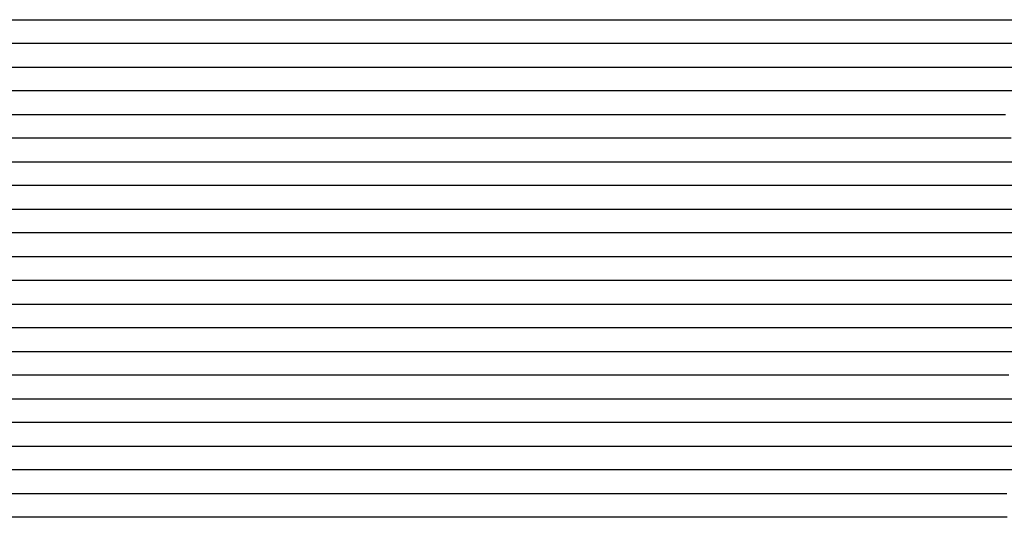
# Model space of a CAD drawing. Extents: x -4 to 4.3, y -2 to 2.5.
# Tile 40 of 108: x -0.37 to 0.15, y 0.26 to 0.53. Entities that reach past the tile are written whole.
import ezdxf

# ---------------------------------------------------------------- set-up
doc = ezdxf.new("R2010")
doc.units = 0

msp = doc.modelspace()

# ---------------------------------------------------------------- linework, layer by layer
at = {"layer": 'Default', "color": 72, "linetype": 'CONTINUOUS'}
for p, q in [((-1.008542, 0.52504, -0.040526), (-0.227306, 0.52504, -0.0405)), ((-0.227306, 0.52504, -0.0405), (-0.211681, 0.52504, -0.040703)), ((-0.211681, 0.52504, -0.040703), (-0.196057, 0.52504, -0.041662)), ((-0.196057, 0.52504, -0.041662), (-0.180462, 0.52504, -0.043698)), ((-0.180462, 0.52504, -0.043698), (-0.164968, 0.52504, -0.046648)), ((-0.164968, 0.52504, -0.046648), (-0.149619, 0.52504, -0.050612)), ((-0.149619, 0.52504, -0.050612), (-0.13449, 0.52504, -0.055582)), ((-0.13449, 0.52504, -0.055582), (-0.119646, 0.52504, -0.061497)), ((-0.119646, 0.52504, -0.061497), (-0.105131, 0.52504, -0.068393)), ((-0.105131, 0.52504, -0.068393), (-0.091018, 0.52504, -0.076354)), ((-0.091018, 0.52504, -0.076354), (-0.077409, 0.52504, -0.084997)), ((-0.077409, 0.52504, -0.084997), (-0.064219, 0.52504, -0.094887)), ((-0.064219, 0.52504, -0.094887), (-0.051718, 0.52504, -0.105687)), ((-0.051718, 0.52504, -0.105687), (-0.039894, 0.52504, -0.116973)), ((-0.039894, 0.52504, -0.116973), (-0.028591, 0.52504, -0.129395)), ((-0.028591, 0.52504, -0.129395), (-0.018076, 0.52504, -0.142726)), ((-0.018076, 0.52504, -0.142726), (-0.015657, 0.52504, -0.142994)), ((-0.015657, 0.52504, -0.142994), (-0.013237, 0.52504, -0.139288)), ((-0.013237, 0.52504, -0.139288), (0.001379, 0.52504, -0.121895)), ((0.001379, 0.52504, -0.121895), (0.011571, 0.52504, -0.111428)), ((0.011571, 0.52504, -0.111428), (0.022472, 0.52504, -0.101542)), ((0.022472, 0.52504, -0.101542), (0.034046, 0.52504, -0.092248)), ((0.034046, 0.52504, -0.092248), (0.046229, 0.52504, -0.083335)), ((0.046229, 0.52504, -0.083335), (0.05884, 0.52504, -0.075344)), ((0.05884, 0.52504, -0.075344), (0.072038, 0.52504, -0.068191)), ((0.072038, 0.52504, -0.068191), (0.085775, 0.52504, -0.061616)), ((0.085775, 0.52504, -0.061616), (0.099869, 0.52504, -0.055913)), ((0.099869, 0.52504, -0.055913), (0.114353, 0.52504, -0.051187)), ((0.114353, 0.52504, -0.051187), (0.129207, 0.52504, -0.047118)), ((0.129207, 0.52504, -0.047118), (0.144277, 0.52504, -0.04501)), ((0.144277, 0.52504, -0.04501), (0.222162, 0.52504, -0.040959)), ((-0.206712, 0.51254, -0.040906), (-0.987888, 0.51254, -0.0405)), ((-0.191245, 0.51254, -0.042358), (-0.206712, 0.51254, -0.040906)), ((-0.175983, 0.51254, -0.044547), (-0.191245, 0.51254, -0.042358)), ((-0.160907, 0.51254, -0.047855), (-0.175983, 0.51254, -0.044547)), ((-0.146188, 0.51254, -0.051862), (-0.160907, 0.51254, -0.047855)), ((-0.131701, 0.51254, -0.057023), (-0.146188, 0.51254, -0.051862)), ((-0.117687, 0.51254, -0.062687), (-0.131701, 0.51254, -0.057023)), ((-0.104121, 0.51254, -0.069375), (-0.117687, 0.51254, -0.062687)), ((-0.090944, 0.51254, -0.076905), (-0.104121, 0.51254, -0.069375)), ((-0.078349, 0.51254, -0.084931), (-0.090944, 0.51254, -0.076905)), ((-0.06636, 0.51254, -0.093734), (-0.078349, 0.51254, -0.084931)), ((-0.054989, 0.51254, -0.103237), (-0.06636, 0.51254, -0.093734)), ((-0.044268, 0.51254, -0.113341), (-0.054989, 0.51254, -0.103237)), ((-0.033956, 0.51254, -0.124274), (-0.044268, 0.51254, -0.113341)), ((-0.027292, 0.51254, -0.13186), (-0.033956, 0.51254, -0.124274)), ((-0.02396, 0.51254, -0.136237), (-0.027292, 0.51254, -0.13186)), ((-0.022294, 0.51254, -0.138749), (-0.02396, 0.51254, -0.136237)), ((-0.020628, 0.51254, -0.140634), (-0.022294, 0.51254, -0.138749)), ((-0.010426, 0.51254, -0.134393), (-0.020628, 0.51254, -0.140634)), ((0.000584, 0.51254, -0.121619), (-0.010426, 0.51254, -0.134393)), ((0.012265, 0.51254, -0.109856), (0.000584, 0.51254, -0.121619)), ((0.024478, 0.51254, -0.099006), (0.012265, 0.51254, -0.109856)), ((0.037409, 0.51254, -0.088688), (0.024478, 0.51254, -0.099006)), ((0.050909, 0.51254, -0.079531), (0.037409, 0.51254, -0.088688)), ((0.064797, 0.51254, -0.071437), (0.050909, 0.51254, -0.079531)), ((0.079223, 0.51254, -0.064), (0.064797, 0.51254, -0.071437)), ((0.094055, 0.51254, -0.057827), (0.079223, 0.51254, -0.064)), ((0.109232, 0.51254, -0.052799), (0.094055, 0.51254, -0.057827)), ((0.124752, 0.51254, -0.049), (0.109232, 0.51254, -0.052799)), ((0.140362, 0.51254, -0.047184), (0.124752, 0.51254, -0.049)), ((0.15596, 0.51254, -0.046494), (0.140362, 0.51254, -0.047184)), ((-1.005967, 0.50004, -0.040664), (-0.224742, 0.50004, -0.040503)), ((-0.224742, 0.50004, -0.040503), (-0.209117, 0.50004, -0.04092)), ((-0.209117, 0.50004, -0.04092), (-0.193498, 0.50004, -0.042215)), ((-0.193498, 0.50004, -0.042215), (-0.177926, 0.50004, -0.044371)), ((-0.177926, 0.50004, -0.044371), (-0.162449, 0.50004, -0.047717)), ((-0.162449, 0.50004, -0.047717), (-0.147176, 0.50004, -0.05178)), ((-0.147176, 0.50004, -0.05178), (-0.132077, 0.50004, -0.057155)), ((-0.132077, 0.50004, -0.057155), (-0.117356, 0.50004, -0.063127)), ((-0.117356, 0.50004, -0.063127), (-0.102877, 0.50004, -0.070434)), ((-0.102877, 0.50004, -0.070434), (-0.088928, 0.50004, -0.078397)), ((-0.088928, 0.50004, -0.078397), (-0.075359, 0.50004, -0.087443)), ((-0.075359, 0.50004, -0.087443), (-0.062357, 0.50004, -0.097658)), ((-0.062357, 0.50004, -0.097658), (-0.050071, 0.50004, -0.108324)), ((-0.050071, 0.50004, -0.108324), (-0.038272, 0.50004, -0.120011)), ((-0.038272, 0.50004, -0.120011), (-0.027171, 0.50004, -0.132684)), ((-0.027171, 0.50004, -0.132684), (-0.016876, 0.50004, -0.141822)), ((-0.016876, 0.50004, -0.141822), (-0.011033, 0.50004, -0.133845)), ((-0.011033, 0.50004, -0.133845), (0.005198, 0.50004, -0.115896)), ((0.005198, 0.50004, -0.115896), (0.01573, 0.50004, -0.105675)), ((0.01573, 0.50004, -0.105675), (0.026943, 0.50004, -0.095989)), ((0.026943, 0.50004, -0.095989), (0.038767, 0.50004, -0.086985)), ((0.038767, 0.50004, -0.086985), (0.051198, 0.50004, -0.078735)), ((0.051198, 0.50004, -0.078735), (0.064217, 0.50004, -0.071319)), ((0.064217, 0.50004, -0.071319), (0.077793, 0.50004, -0.064253)), ((0.077793, 0.50004, -0.064253), (0.091654, 0.50004, -0.058535)), ((0.091654, 0.50004, -0.058535), (0.106098, 0.50004, -0.054717)), ((0.106098, 0.50004, -0.054717), (0.121204, 0.50004, -0.051651)), ((0.121204, 0.50004, -0.051651), (0.167713, 0.50004, -0.048603)), ((-0.218281, 0.48754, -0.040541), (-0.983885, 0.48754, -0.0405)), ((-0.202736, 0.48754, -0.041346), (-0.218281, 0.48754, -0.040541)), ((-0.187358, 0.48754, -0.042913), (-0.202736, 0.48754, -0.041346)), ((-0.172118, 0.48754, -0.04565), (-0.187358, 0.48754, -0.042913)), ((-0.157188, 0.48754, -0.049027), (-0.172118, 0.48754, -0.04565)), ((-0.142494, 0.48754, -0.053565), (-0.157188, 0.48754, -0.049027)), ((-0.128195, 0.48754, -0.058733), (-0.142494, 0.48754, -0.053565)), ((-0.114347, 0.48754, -0.064836), (-0.128195, 0.48754, -0.058733)), ((-0.100837, 0.48754, -0.071894), (-0.114347, 0.48754, -0.064836)), ((-0.08789, 0.48754, -0.079418), (-0.100837, 0.48754, -0.071894)), ((-0.075532, 0.48754, -0.087767), (-0.08789, 0.48754, -0.079418)), ((-0.063782, 0.48754, -0.096858), (-0.075532, 0.48754, -0.087767)), ((-0.052647, 0.48754, -0.106617), (-0.063782, 0.48754, -0.096858)), ((-0.042137, 0.48754, -0.116964), (-0.052647, 0.48754, -0.106617)), ((-0.032223, 0.48754, -0.127872), (-0.042137, 0.48754, -0.116964)), ((-0.023188, 0.48754, -0.138876), (-0.032223, 0.48754, -0.127872)), ((-0.02067, 0.48754, -0.142429), (-0.023188, 0.48754, -0.138876)), ((-0.018152, 0.48754, -0.142023), (-0.02067, 0.48754, -0.142429)), ((-0.013116, 0.48754, -0.135523), (-0.018152, 0.48754, -0.142023)), ((-0.002246, 0.48754, -0.122631), (-0.013116, 0.48754, -0.135523)), ((0.009407, 0.48754, -0.110599), (-0.002246, 0.48754, -0.122631)), ((0.021791, 0.48754, -0.099537), (0.009407, 0.48754, -0.110599)), ((0.034565, 0.48754, -0.089709), (0.021791, 0.48754, -0.099537)), ((0.048006, 0.48754, -0.08024), (0.034565, 0.48754, -0.089709)), ((0.06207, 0.48754, -0.071905), (0.048006, 0.48754, -0.08024)), ((0.076936, 0.48754, -0.064709), (0.06207, 0.48754, -0.071905)), ((0.092223, 0.48754, -0.059762), (0.076936, 0.48754, -0.064709)), ((0.107791, 0.48754, -0.056469), (0.092223, 0.48754, -0.059762)), ((0.123406, 0.48754, -0.055127), (0.107791, 0.48754, -0.056469)), ((0.138984, 0.48754, -0.054591), (0.123406, 0.48754, -0.055127)), ((0.1545, 0.48754, -0.053381), (0.138984, 0.48754, -0.054591)), ((-0.992714, 0.47504, -0.040512), (-0.227105, 0.47504, -0.0405)), ((-0.227105, 0.47504, -0.0405), (-0.21148, 0.47504, -0.040868)), ((-0.21148, 0.47504, -0.040868), (-0.195859, 0.47504, -0.041997)), ((-0.195859, 0.47504, -0.041997), (-0.180275, 0.47504, -0.044288)), ((-0.180275, 0.47504, -0.044288), (-0.164816, 0.47504, -0.047385)), ((-0.164816, 0.47504, -0.047385), (-0.149495, 0.47504, -0.051612)), ((-0.149495, 0.47504, -0.051612), (-0.134433, 0.47504, -0.056714)), ((-0.134433, 0.47504, -0.056714), (-0.119634, 0.47504, -0.062911)), ((-0.119634, 0.47504, -0.062911), (-0.105222, 0.47504, -0.069916)), ((-0.105222, 0.47504, -0.069916), (-0.091169, 0.47504, -0.078165)), ((-0.091169, 0.47504, -0.078165), (-0.077693, 0.47504, -0.086879)), ((-0.077693, 0.47504, -0.086879), (-0.064573, 0.47504, -0.096878)), ((-0.064573, 0.47504, -0.096878), (-0.052145, 0.47504, -0.107936)), ((-0.052145, 0.47504, -0.107936), (-0.040473, 0.47504, -0.119492)), ((-0.040473, 0.47504, -0.119492), (-0.029369, 0.47504, -0.131983)), ((-0.029369, 0.47504, -0.131983), (-0.018987, 0.47504, -0.141772)), ((-0.018987, 0.47504, -0.141772), (-0.016145, 0.47504, -0.138418)), ((-0.016145, 0.47504, -0.138418), (-0.013303, 0.47504, -0.134556)), ((-0.013303, 0.47504, -0.134556), (-0.007619, 0.47504, -0.127674)), ((-0.007619, 0.47504, -0.127674), (0.00233, 0.47504, -0.116759)), ((0.00233, 0.47504, -0.116759), (0.012857, 0.47504, -0.106551)), ((0.012857, 0.47504, -0.106551), (0.024074, 0.47504, -0.096958)), ((0.024074, 0.47504, -0.096958), (0.035948, 0.47504, -0.087789)), ((0.035948, 0.47504, -0.087789), (0.048316, 0.47504, -0.079311)), ((0.048316, 0.47504, -0.079311), (0.061203, 0.47504, -0.0717)), ((0.061203, 0.47504, -0.0717), (0.074657, 0.47504, -0.066521)), ((0.074657, 0.47504, -0.066521), (0.089239, 0.47504, -0.062562)), ((0.089239, 0.47504, -0.062562), (0.104318, 0.47504, -0.060245)), ((0.104318, 0.47504, -0.060245), (0.135381, 0.47504, -0.059499)), ((0.135381, 0.47504, -0.059499), (0.151003, 0.47504, -0.057955)), ((-0.220669, 0.46254, -0.04056), (-0.986276, 0.46254, -0.040511)), ((-0.205137, 0.46254, -0.041296), (-0.220669, 0.46254, -0.04056)), ((-0.189718, 0.46254, -0.042988), (-0.205137, 0.46254, -0.041296)), ((-0.174509, 0.46254, -0.045482), (-0.189718, 0.46254, -0.042988)), ((-0.159514, 0.46254, -0.049016), (-0.174509, 0.46254, -0.045482)), ((-0.144879, 0.46254, -0.053302), (-0.159514, 0.46254, -0.049016)), ((-0.1305, 0.46254, -0.058679), (-0.144879, 0.46254, -0.053302)), ((-0.116608, 0.46254, -0.064587), (-0.1305, 0.46254, -0.058679)), ((-0.103173, 0.46254, -0.071503), (-0.116608, 0.46254, -0.064587)), ((-0.090137, 0.46254, -0.079243), (-0.103173, 0.46254, -0.071503)), ((-0.077692, 0.46254, -0.087468), (-0.090137, 0.46254, -0.079243)), ((-0.065859, 0.46254, -0.096451), (-0.077692, 0.46254, -0.087468)), ((-0.054652, 0.46254, -0.106115), (-0.065859, 0.46254, -0.096451)), ((-0.044085, 0.46254, -0.116381), (-0.054652, 0.46254, -0.106115)), ((-0.034161, 0.46254, -0.127191), (-0.044085, 0.46254, -0.116381)), ((-0.025243, 0.46254, -0.138035), (-0.034161, 0.46254, -0.127191)), ((-0.022728, 0.46254, -0.141653), (-0.025243, 0.46254, -0.138035)), ((-0.020214, 0.46254, -0.141982), (-0.022728, 0.46254, -0.141653)), ((-0.004437, 0.46254, -0.123184), (-0.020214, 0.46254, -0.141982)), ((0.007095, 0.46254, -0.111018), (-0.004437, 0.46254, -0.123184)), ((0.019384, 0.46254, -0.099781), (0.007095, 0.46254, -0.111018)), ((0.032398, 0.46254, -0.089563), (0.019384, 0.46254, -0.099781)), ((0.046231, 0.46254, -0.080371), (0.032398, 0.46254, -0.089563)), ((0.060943, 0.46254, -0.072645), (0.046231, 0.46254, -0.080371)), ((0.076421, 0.46254, -0.067107), (0.060943, 0.46254, -0.072645)), ((0.092044, 0.46254, -0.064947), (0.076421, 0.46254, -0.067107)), ((0.107654, 0.46254, -0.064702), (0.092044, 0.46254, -0.064947)), ((0.123255, 0.46254, -0.065398), (0.107654, 0.46254, -0.064702)), ((0.138757, 0.46254, -0.06454), (0.123255, 0.46254, -0.065398)), ((0.154092, 0.46254, -0.062608), (0.138757, 0.46254, -0.06454)), ((-0.992498, 0.45004, -0.040669), (-0.226904, 0.45004, -0.0405)), ((-0.226904, 0.45004, -0.0405), (-0.211279, 0.45004, -0.040998)), ((-0.211279, 0.45004, -0.040998), (-0.195662, 0.45004, -0.042207)), ((-0.195662, 0.45004, -0.042207), (-0.180084, 0.45004, -0.044642)), ((-0.180084, 0.45004, -0.044642), (-0.164646, 0.45004, -0.047832)), ((-0.164646, 0.45004, -0.047832), (-0.149344, 0.45004, -0.052209)), ((-0.149344, 0.45004, -0.052209), (-0.134322, 0.45004, -0.057398)), ((-0.134322, 0.45004, -0.057398), (-0.119553, 0.45004, -0.063759)), ((-0.119553, 0.45004, -0.063759), (-0.105203, 0.45004, -0.070838)), ((-0.105203, 0.45004, -0.070838), (-0.09119, 0.45004, -0.079234)), ((-0.09119, 0.45004, -0.079234), (-0.077786, 0.45004, -0.088131)), ((-0.077786, 0.45004, -0.088131), (-0.064768, 0.45004, -0.09817)), ((-0.064768, 0.45004, -0.09817), (-0.052395, 0.45004, -0.109285)), ((-0.052395, 0.45004, -0.109285), (-0.040772, 0.45004, -0.121344)), ((-0.040772, 0.45004, -0.121344), (-0.029928, 0.45004, -0.133833)), ((-0.029928, 0.45004, -0.133833), (-0.019684, 0.45004, -0.140077)), ((-0.019684, 0.45004, -0.140077), (-0.018016, 0.45004, -0.137948)), ((-0.018016, 0.45004, -0.137948), (-0.006342, 0.45004, -0.124085)), ((-0.006342, 0.45004, -0.124085), (0.003758, 0.45004, -0.113458)), ((0.003758, 0.45004, -0.113458), (0.014522, 0.45004, -0.103458)), ((0.014522, 0.45004, -0.103458), (0.025969, 0.45004, -0.094034)), ((0.025969, 0.45004, -0.094034), (0.038032, 0.45004, -0.084984)), ((0.038032, 0.45004, -0.084984), (0.050531, 0.45004, -0.077808)), ((0.050531, 0.45004, -0.077808), (0.064082, 0.45004, -0.073681)), ((0.064082, 0.45004, -0.073681), (0.079029, 0.45004, -0.070275)), ((0.079029, 0.45004, -0.070275), (0.094263, 0.45004, -0.069322)), ((0.094263, 0.45004, -0.069322), (0.109858, 0.45004, -0.071177)), ((0.109858, 0.45004, -0.071177), (0.125373, 0.45004, -0.071777)), ((0.125373, 0.45004, -0.071777), (0.140987, 0.45004, -0.070547)), ((0.140987, 0.45004, -0.070547), (0.156563, 0.45004, -0.067528)), ((-0.212657, 0.43754, -0.040916), (-0.978224, 0.43754, -0.040504)), ((-0.197205, 0.43754, -0.042188), (-0.212657, 0.43754, -0.040916)), ((-0.181901, 0.43754, -0.044489), (-0.197205, 0.43754, -0.042188)), ((-0.166851, 0.43754, -0.047587), (-0.181901, 0.43754, -0.044489)), ((-0.152054, 0.43754, -0.051716), (-0.166851, 0.43754, -0.047587)), ((-0.137597, 0.43754, -0.056618), (-0.152054, 0.43754, -0.051716)), ((-0.123589, 0.43754, -0.062361), (-0.137597, 0.43754, -0.056618)), ((-0.109881, 0.43754, -0.069136), (-0.123589, 0.43754, -0.062361)), ((-0.096723, 0.43754, -0.076335), (-0.109881, 0.43754, -0.069136)), ((-0.084143, 0.43754, -0.084389), (-0.096723, 0.43754, -0.076335)), ((-0.072172, 0.43754, -0.09321), (-0.084143, 0.43754, -0.084389)), ((-0.060675, 0.43754, -0.102854), (-0.072172, 0.43754, -0.09321)), ((-0.049862, 0.43754, -0.112804), (-0.060675, 0.43754, -0.102854)), ((-0.039549, 0.43754, -0.123562), (-0.049862, 0.43754, -0.112804)), ((-0.032726, 0.43754, -0.131328), (-0.039549, 0.43754, -0.123562)), ((-0.029315, 0.43754, -0.135664), (-0.032726, 0.43754, -0.131328)), ((-0.027609, 0.43754, -0.137606), (-0.029315, 0.43754, -0.135664)), ((-0.025903, 0.43754, -0.139724), (-0.027609, 0.43754, -0.137606)), ((-0.015657, 0.43754, -0.134009), (-0.025903, 0.43754, -0.139724)), ((-0.004764, 0.43754, -0.121467), (-0.015657, 0.43754, -0.134009)), ((0.006828, 0.43754, -0.109547), (-0.004764, 0.43754, -0.121467)), ((0.019279, 0.43754, -0.098294), (0.006828, 0.43754, -0.109547)), ((0.033353, 0.43754, -0.087622), (0.019279, 0.43754, -0.098294)), ((0.048184, 0.43754, -0.080471), (0.033353, 0.43754, -0.087622)), ((0.063781, 0.43754, -0.0753), (0.048184, 0.43754, -0.080471)), ((0.079337, 0.43754, -0.074365), (0.063781, 0.43754, -0.0753)), ((0.09472, 0.43754, -0.075816), (0.079337, 0.43754, -0.074365)), ((0.11033, 0.43754, -0.078595), (0.09472, 0.43754, -0.075816)), ((0.125835, 0.43754, -0.079271), (0.11033, 0.43754, -0.078595)), ((0.140973, 0.43754, -0.077385), (0.125835, 0.43754, -0.079271)), ((0.155808, 0.43754, -0.073592), (0.140973, 0.43754, -0.077385)), ((-0.988537, 0.42504, -0.040786), (-0.238575, 0.42504, -0.0405)), ((-0.238575, 0.42504, -0.0405), (-0.22295, 0.42504, -0.040574)), ((-0.22295, 0.42504, -0.040574), (-0.207325, 0.42504, -0.041362)), ((-0.207325, 0.42504, -0.041362), (-0.19172, 0.42504, -0.043102)), ((-0.19172, 0.42504, -0.043102), (-0.176191, 0.42504, -0.045706)), ((-0.176191, 0.42504, -0.045706), (-0.160781, 0.42504, -0.049497)), ((-0.160781, 0.42504, -0.049497), (-0.145609, 0.42504, -0.054005)), ((-0.145609, 0.42504, -0.054005), (-0.130631, 0.42504, -0.059806)), ((-0.130631, 0.42504, -0.059806), (-0.116061, 0.42504, -0.06623)), ((-0.116061, 0.42504, -0.06623), (-0.101764, 0.42504, -0.073925)), ((-0.101764, 0.42504, -0.073925), (-0.088005, 0.42504, -0.082391)), ((-0.088005, 0.42504, -0.082391), (-0.074697, 0.42504, -0.091762)), ((-0.074697, 0.42504, -0.091762), (-0.061922, 0.42504, -0.102304)), ((-0.061922, 0.42504, -0.102304), (-0.04987, 0.42504, -0.113734)), ((-0.04987, 0.42504, -0.113734), (-0.038533, 0.42504, -0.125632)), ((-0.038533, 0.42504, -0.125632), (-0.027755, 0.42504, -0.138668)), ((-0.027755, 0.42504, -0.138668), (-0.022776, 0.42504, -0.141967)), ((-0.022776, 0.42504, -0.141967), (-0.020287, 0.42504, -0.138293)), ((-0.020287, 0.42504, -0.138293), (-0.017798, 0.42504, -0.135108)), ((-0.017798, 0.42504, -0.135108), (-0.008176, 0.42504, -0.123713)), ((-0.008176, 0.42504, -0.123713), (0.001904, 0.42504, -0.113132)), ((0.001904, 0.42504, -0.113132), (0.012682, 0.42504, -0.103099)), ((0.012682, 0.42504, -0.103099), (0.024119, 0.42504, -0.093701)), ((0.024119, 0.42504, -0.093701), (0.036191, 0.42504, -0.086987)), ((0.036191, 0.42504, -0.086987), (0.049846, 0.42504, -0.080962)), ((0.049846, 0.42504, -0.080962), (0.064141, 0.42504, -0.078424)), ((0.064141, 0.42504, -0.078424), (0.079526, 0.42504, -0.0786)), ((0.079526, 0.42504, -0.0786), (0.09515, 0.42504, -0.082057)), ((0.09515, 0.42504, -0.082057), (0.110406, 0.42504, -0.086436)), ((0.110406, 0.42504, -0.086436), (0.125425, 0.42504, -0.087712)), ((0.125425, 0.42504, -0.087712), (0.140993, 0.42504, -0.084953)), ((0.140993, 0.42504, -0.084953), (0.156379, 0.42504, -0.079548)), ((-0.215832, 0.41254, -0.040793), (-0.965772, 0.41254, -0.0405)), ((-0.200343, 0.41254, -0.042125), (-0.215832, 0.41254, -0.040793)), ((-0.185065, 0.41254, -0.044151), (-0.200343, 0.41254, -0.042125)), ((-0.169936, 0.41254, -0.047394), (-0.185065, 0.41254, -0.044151)), ((-0.155161, 0.41254, -0.05121), (-0.169936, 0.41254, -0.047394)), ((-0.14064, 0.41254, -0.056204), (-0.155161, 0.41254, -0.05121)), ((-0.126537, 0.41254, -0.061809), (-0.14064, 0.41254, -0.056204)), ((-0.11295, 0.41254, -0.068287), (-0.126537, 0.41254, -0.061809)), ((-0.099674, 0.41254, -0.075826), (-0.11295, 0.41254, -0.068287)), ((-0.086977, 0.41254, -0.083708), (-0.099674, 0.41254, -0.075826)), ((-0.074882, 0.41254, -0.092381), (-0.086977, 0.41254, -0.083708)), ((-0.063406, 0.41254, -0.101767), (-0.074882, 0.41254, -0.092381)), ((-0.052561, 0.41254, -0.111787), (-0.063406, 0.41254, -0.101767)), ((-0.042352, 0.41254, -0.122377), (-0.052561, 0.41254, -0.111787)), ((-0.032942, 0.41254, -0.133279), (-0.042352, 0.41254, -0.122377)), ((-0.028109, 0.41254, -0.139686), (-0.032942, 0.41254, -0.133279)), ((-0.025693, 0.41254, -0.142631), (-0.028109, 0.41254, -0.139686)), ((-0.023277, 0.41254, -0.141715), (-0.025693, 0.41254, -0.142631)), ((-0.01283, 0.41254, -0.128446), (-0.023277, 0.41254, -0.141715)), ((-0.001576, 0.41254, -0.11593), (-0.01283, 0.41254, -0.128446)), ((0.011071, 0.41254, -0.103748), (-0.001576, 0.41254, -0.11593)), ((0.025044, 0.41254, -0.093611), (0.011071, 0.41254, -0.103748)), ((0.040369, 0.41254, -0.085941), (0.025044, 0.41254, -0.093611)), ((0.055974, 0.41254, -0.082837), (0.040369, 0.41254, -0.085941)), ((0.071321, 0.41254, -0.08206), (0.055974, 0.41254, -0.082837)), ((0.085583, 0.41254, -0.084786), (0.071321, 0.41254, -0.08206)), ((0.107725, 0.41254, -0.094595), (0.085583, 0.41254, -0.084786)), ((0.115537, 0.41254, -0.096579), (0.107725, 0.41254, -0.094595)), ((0.130269, 0.41254, -0.096465), (0.115537, 0.41254, -0.096579)), ((0.144264, 0.41254, -0.09152), (0.130269, 0.41254, -0.096465)), ((0.171971, 0.41254, -0.077206), (0.144264, 0.41254, -0.09152)), ((-0.979278, 0.40004, -0.040617), (-0.229311, 0.40004, -0.040513)), ((-0.229311, 0.40004, -0.040513), (-0.213686, 0.40004, -0.04098)), ((-0.213686, 0.40004, -0.04098), (-0.198068, 0.40004, -0.04249)), ((-0.198068, 0.40004, -0.04249), (-0.182515, 0.40004, -0.044851)), ((-0.182515, 0.40004, -0.044851), (-0.167067, 0.40004, -0.04828)), ((-0.167067, 0.40004, -0.04828), (-0.151813, 0.40004, -0.05267)), ((-0.151813, 0.40004, -0.05267), (-0.136798, 0.40004, -0.058039)), ((-0.136798, 0.40004, -0.058039), (-0.122085, 0.40004, -0.064387)), ((-0.122085, 0.40004, -0.064387), (-0.107739, 0.40004, -0.07173)), ((-0.107739, 0.40004, -0.07173), (-0.09383, 0.40004, -0.079873)), ((-0.09383, 0.40004, -0.079873), (-0.080346, 0.40004, -0.089285)), ((-0.080346, 0.40004, -0.089285), (-0.067533, 0.40004, -0.099195)), ((-0.067533, 0.40004, -0.099195), (-0.055174, 0.40004, -0.110139)), ((-0.055174, 0.40004, -0.110139), (-0.043476, 0.40004, -0.122111)), ((-0.043476, 0.40004, -0.122111), (-0.032556, 0.40004, -0.134958)), ((-0.032556, 0.40004, -0.134958), (-0.027496, 0.40004, -0.141629)), ((-0.027496, 0.40004, -0.141629), (-0.024966, 0.40004, -0.142309)), ((-0.024966, 0.40004, -0.142309), (-0.012867, 0.40004, -0.127312)), ((-0.012867, 0.40004, -0.127312), (-0.002991, 0.40004, -0.116523)), ((-0.002991, 0.40004, -0.116523), (0.00756, 0.40004, -0.106189)), ((0.00756, 0.40004, -0.106189), (0.018722, 0.40004, -0.096982)), ((0.018722, 0.40004, -0.096982), (0.030776, 0.40004, -0.090927)), ((0.030776, 0.40004, -0.090927), (0.044738, 0.40004, -0.08703)), ((0.044738, 0.40004, -0.08703), (0.059788, 0.40004, -0.085053)), ((0.059788, 0.40004, -0.085053), (0.07528, 0.40004, -0.086957)), ((0.07528, 0.40004, -0.086957), (0.090788, 0.40004, -0.093091)), ((0.090788, 0.40004, -0.093091), (0.105318, 0.40004, -0.10159)), ((0.105318, 0.40004, -0.10159), (0.118805, 0.40004, -0.107923)), ((0.118805, 0.40004, -0.107923), (0.125877, 0.40004, -0.108004)), ((0.125877, 0.40004, -0.108004), (0.132949, 0.40004, -0.105515)), ((0.132949, 0.40004, -0.105515), (0.147688, 0.40004, -0.096318)), ((0.147688, 0.40004, -0.096318), (0.160944, 0.40004, -0.087372)), ((-0.245038, 0.38754, -0.0405), (-0.963788, 0.38754, -0.0405)), ((-0.213875, 0.38754, -0.041076), (-0.245038, 0.38754, -0.0405)), ((-0.198422, 0.38754, -0.042619), (-0.213875, 0.38754, -0.041076)), ((-0.183179, 0.38754, -0.044895), (-0.198422, 0.38754, -0.042619)), ((-0.168125, 0.38754, -0.048288), (-0.183179, 0.38754, -0.044895)), ((-0.153436, 0.38754, -0.052371), (-0.168125, 0.38754, -0.048288)), ((-0.138979, 0.38754, -0.057615), (-0.153436, 0.38754, -0.052371)), ((-0.124998, 0.38754, -0.063347), (-0.138979, 0.38754, -0.057615)), ((-0.111479, 0.38754, -0.070094), (-0.124998, 0.38754, -0.063347)), ((-0.098342, 0.38754, -0.077706), (-0.111479, 0.38754, -0.070094)), ((-0.085789, 0.38754, -0.085788), (-0.098342, 0.38754, -0.077706)), ((-0.073844, 0.38754, -0.094643), (-0.085789, 0.38754, -0.085788)), ((-0.06252, 0.38754, -0.104191), (-0.073844, 0.38754, -0.094643)), ((-0.051842, 0.38754, -0.114343), (-0.06252, 0.38754, -0.104191)), ((-0.041645, 0.38754, -0.125237), (-0.051842, 0.38754, -0.114343)), ((-0.035461, 0.38754, -0.132416), (-0.041645, 0.38754, -0.125237)), ((-0.032369, 0.38754, -0.136302), (-0.035461, 0.38754, -0.132416)), ((-0.030823, 0.38754, -0.13851), (-0.032369, 0.38754, -0.136302)), ((-0.029277, 0.38754, -0.140933), (-0.030823, 0.38754, -0.13851)), ((-0.01901, 0.38754, -0.133006), (-0.029277, 0.38754, -0.140933)), ((-0.007648, 0.38754, -0.119973), (-0.01901, 0.38754, -0.133006)), ((0.005033, 0.38754, -0.108001), (-0.007648, 0.38754, -0.119973)), ((0.019197, 0.38754, -0.097805), (0.005033, 0.38754, -0.108001)), ((0.0346, 0.38754, -0.09063), (0.019197, 0.38754, -0.097805)), ((0.050169, 0.38754, -0.087978), (0.0346, 0.38754, -0.09063)), ((0.065373, 0.38754, -0.089262), (0.050169, 0.38754, -0.087978)), ((0.079309, 0.38754, -0.092566), (0.065373, 0.38754, -0.089262)), ((0.091986, 0.38754, -0.098992), (0.079309, 0.38754, -0.092566)), ((0.111803, 0.38754, -0.113541), (0.091986, 0.38754, -0.098992)), ((0.115483, 0.38754, -0.116825), (0.111803, 0.38754, -0.113541)), ((0.119163, 0.38754, -0.119543), (0.115483, 0.38754, -0.116825)), ((0.13075, 0.38754, -0.115416), (0.119163, 0.38754, -0.119543)), ((0.142711, 0.38754, -0.104596), (0.13075, 0.38754, -0.115416)), ((0.155299, 0.38754, -0.094015), (0.142711, 0.38754, -0.104596)), ((-0.97889, 0.37504, -0.040807), (-0.244568, 0.37504, -0.0405)), ((-0.244568, 0.37504, -0.0405), (-0.213318, 0.37504, -0.0411)), ((-0.213318, 0.37504, -0.0411), (-0.197703, 0.37504, -0.042754)), ((-0.197703, 0.37504, -0.042754), (-0.182165, 0.37504, -0.045231)), ((-0.182165, 0.37504, -0.045231), (-0.166735, 0.37504, -0.048806)), ((-0.166735, 0.37504, -0.048806), (-0.151513, 0.37504, -0.053309)), ((-0.151513, 0.37504, -0.053309), (-0.13653, 0.37504, -0.058831)), ((-0.13653, 0.37504, -0.058831), (-0.121869, 0.37504, -0.065281)), ((-0.121869, 0.37504, -0.065281), (-0.107567, 0.37504, -0.072825)), ((-0.107567, 0.37504, -0.072825), (-0.093747, 0.37504, -0.081063)), ((-0.093747, 0.37504, -0.081063), (-0.080325, 0.37504, -0.090569)), ((-0.080325, 0.37504, -0.090569), (-0.067574, 0.37504, -0.100825)), ((-0.067574, 0.37504, -0.100825), (-0.055399, 0.37504, -0.111793)), ((-0.055399, 0.37504, -0.111793), (-0.04379, 0.37504, -0.123856)), ((-0.04379, 0.37504, -0.123856), (-0.032956, 0.37504, -0.13681)), ((-0.032956, 0.37504, -0.13681), (-0.027943, 0.37504, -0.143954)), ((-0.027943, 0.37504, -0.143954), (-0.022931, 0.37504, -0.138395)), ((-0.022931, 0.37504, -0.138395), (-0.012658, 0.37504, -0.125898)), ((-0.012658, 0.37504, -0.125898), (-0.002736, 0.37504, -0.115902)), ((-0.002736, 0.37504, -0.115902), (0.008272, 0.37504, -0.107929)), ((0.008272, 0.37504, -0.107929), (0.020926, 0.37504, -0.100452)), ((0.020926, 0.37504, -0.100452), (0.034378, 0.37504, -0.09448)), ((0.034378, 0.37504, -0.09448), (0.048659, 0.37504, -0.091665)), ((0.048659, 0.37504, -0.091665), (0.063989, 0.37504, -0.092653)), ((0.063989, 0.37504, -0.092653), (0.079582, 0.37504, -0.09818)), ((0.079582, 0.37504, -0.09818), (0.09431, 0.37504, -0.107177)), ((0.09431, 0.37504, -0.107177), (0.107643, 0.37504, -0.117993)), ((0.107643, 0.37504, -0.117993), (0.119778, 0.37504, -0.126455)), ((0.119778, 0.37504, -0.126455), (0.122982, 0.37504, -0.123233)), ((0.122982, 0.37504, -0.123233), (0.126186, 0.37504, -0.119548)), ((0.126186, 0.37504, -0.119548), (0.132594, 0.37504, -0.113223)), ((0.132594, 0.37504, -0.113223), (0.143715, 0.37504, -0.103086)), ((0.143715, 0.37504, -0.103086), (0.155263, 0.37504, -0.093475)), ((-0.22025, 0.36254, -0.040848), (-0.954579, 0.36254, -0.0405)), ((-0.204787, 0.36254, -0.041978), (-0.22025, 0.36254, -0.040848)), ((-0.189453, 0.36254, -0.044204), (-0.204787, 0.36254, -0.041978)), ((-0.174383, 0.36254, -0.047156), (-0.189453, 0.36254, -0.044204)), ((-0.159534, 0.36254, -0.051223), (-0.174383, 0.36254, -0.047156)), ((-0.145051, 0.36254, -0.055967), (-0.159534, 0.36254, -0.051223)), ((-0.130955, 0.36254, -0.061671), (-0.145051, 0.36254, -0.055967)), ((-0.117212, 0.36254, -0.068246), (-0.130955, 0.36254, -0.061671)), ((-0.104013, 0.36254, -0.075384), (-0.117212, 0.36254, -0.068246)), ((-0.091401, 0.36254, -0.083375), (-0.104013, 0.36254, -0.075384)), ((-0.079241, 0.36254, -0.092268), (-0.091401, 0.36254, -0.083375)), ((-0.067672, 0.36254, -0.101605), (-0.079241, 0.36254, -0.092268)), ((-0.056777, 0.36254, -0.111493), (-0.067672, 0.36254, -0.101605)), ((-0.046594, 0.36254, -0.121962), (-0.056777, 0.36254, -0.111493)), ((-0.036837, 0.36254, -0.133317), (-0.046594, 0.36254, -0.121962)), ((-0.031597, 0.36254, -0.139872), (-0.036837, 0.36254, -0.133317)), ((-0.028977, 0.36254, -0.14398), (-0.031597, 0.36254, -0.139872)), ((-0.026357, 0.36254, -0.142902), (-0.028977, 0.36254, -0.14398)), ((-0.014382, 0.36254, -0.129661), (-0.026357, 0.36254, -0.142902)), ((-0.001714, 0.36254, -0.119042), (-0.014382, 0.36254, -0.129661)), ((0.012381, 0.36254, -0.108866), (-0.001714, 0.36254, -0.119042)), ((0.027525, 0.36254, -0.101621), (0.012381, 0.36254, -0.108866)), ((0.043141, 0.36254, -0.097655), (0.027525, 0.36254, -0.101621)), ((0.058352, 0.36254, -0.097134), (0.043141, 0.36254, -0.097655)), ((0.072178, 0.36254, -0.100385), (0.058352, 0.36254, -0.097134)), ((0.084529, 0.36254, -0.106887), (0.072178, 0.36254, -0.100385)), ((0.096445, 0.36254, -0.11612), (0.084529, 0.36254, -0.106887)), ((0.10669, 0.36254, -0.125004), (0.096445, 0.36254, -0.11612)), ((0.110106, 0.36254, -0.128375), (0.10669, 0.36254, -0.125004)), ((0.121162, 0.36254, -0.122236), (0.110106, 0.36254, -0.128375)), ((0.132926, 0.36254, -0.11049), (0.121162, 0.36254, -0.122236)), ((0.145162, 0.36254, -0.099794), (0.132926, 0.36254, -0.11049)), ((0.158116, 0.36254, -0.089506), (0.145162, 0.36254, -0.099794)), ((-0.969761, 0.35004, -0.04071), (-0.235421, 0.35004, -0.0405)), ((-0.235421, 0.35004, -0.0405), (-0.219796, 0.35004, -0.040957)), ((-0.219796, 0.35004, -0.040957), (-0.204178, 0.35004, -0.042171)), ((-0.204178, 0.35004, -0.042171), (-0.1886, 0.35004, -0.044559)), ((-0.1886, 0.35004, -0.044559), (-0.173155, 0.35004, -0.047651)), ((-0.173155, 0.35004, -0.047651), (-0.157834, 0.35004, -0.052023)), ((-0.157834, 0.35004, -0.052023), (-0.142809, 0.35004, -0.057077)), ((-0.142809, 0.35004, -0.057077), (-0.127999, 0.35004, -0.063453)), ((-0.127999, 0.35004, -0.063453), (-0.113648, 0.35004, -0.070398)), ((-0.113648, 0.35004, -0.070398), (-0.099583, 0.35004, -0.078676)), ((-0.099583, 0.35004, -0.078676), (-0.086117, 0.35004, -0.087645)), ((-0.086117, 0.35004, -0.087645), (-0.073113, 0.35004, -0.097537)), ((-0.073113, 0.35004, -0.097537), (-0.060677, 0.35004, -0.108558)), ((-0.060677, 0.35004, -0.108558), (-0.048983, 0.35004, -0.120535)), ((-0.048983, 0.35004, -0.120535), (-0.038067, 0.35004, -0.133232)), ((-0.038067, 0.35004, -0.133232), (-0.027881, 0.35004, -0.146717)), ((-0.027881, 0.35004, -0.146717), (-0.025526, 0.35004, -0.145266)), ((-0.025526, 0.35004, -0.145266), (-0.023172, 0.35004, -0.142492)), ((-0.023172, 0.35004, -0.142492), (-0.018463, 0.35004, -0.137801)), ((-0.018463, 0.35004, -0.137801), (-0.007393, 0.35004, -0.1287)), ((-0.007393, 0.35004, -0.1287), (0.004677, 0.35004, -0.120512)), ((0.004677, 0.35004, -0.120512), (0.017607, 0.35004, -0.112742)), ((0.017607, 0.35004, -0.112742), (0.030999, 0.35004, -0.106934)), ((0.030999, 0.35004, -0.106934), (0.045335, 0.35004, -0.104433)), ((0.045335, 0.35004, -0.104433), (0.060727, 0.35004, -0.10455)), ((0.060727, 0.35004, -0.10455), (0.076352, 0.35004, -0.109552)), ((0.076352, 0.35004, -0.109552), (0.083792, 0.35004, -0.114098)), ((0.083792, 0.35004, -0.114098), (0.103264, 0.35004, -0.13079)), ((0.103264, 0.35004, -0.13079), (0.109143, 0.35004, -0.133378)), ((0.109143, 0.35004, -0.133378), (0.112083, 0.35004, -0.129823)), ((0.112083, 0.35004, -0.129823), (0.125823, 0.35004, -0.115375)), ((0.125823, 0.35004, -0.115375), (0.136582, 0.35004, -0.105092)), ((0.136582, 0.35004, -0.105092), (0.147878, 0.35004, -0.095512)), ((0.147878, 0.35004, -0.095512), (0.159794, 0.35004, -0.086607)), ((-0.223053, 0.33754, -0.040719), (-0.941751, 0.33754, -0.0405)), ((-0.207552, 0.33754, -0.04197), (-0.223053, 0.33754, -0.040719)), ((-0.192246, 0.33754, -0.043907), (-0.207552, 0.33754, -0.04197)), ((-0.177105, 0.33754, -0.047015), (-0.192246, 0.33754, -0.043907)), ((-0.162313, 0.33754, -0.050787), (-0.177105, 0.33754, -0.047015)), ((-0.147737, 0.33754, -0.055747), (-0.162313, 0.33754, -0.050787)), ((-0.133621, 0.33754, -0.061198), (-0.147737, 0.33754, -0.055747)), ((-0.119931, 0.33754, -0.067695), (-0.133621, 0.33754, -0.061198)), ((-0.106633, 0.33754, -0.075011), (-0.119931, 0.33754, -0.067695)), ((-0.093909, 0.33754, -0.082861), (-0.106633, 0.33754, -0.075011)), ((-0.081784, 0.33754, -0.091503), (-0.093909, 0.33754, -0.082861)), ((-0.070272, 0.33754, -0.100859), (-0.081784, 0.33754, -0.091503)), ((-0.059381, 0.33754, -0.110854), (-0.070272, 0.33754, -0.100859)), ((-0.049126, 0.33754, -0.121404), (-0.059381, 0.33754, -0.110854)), ((-0.039464, 0.33754, -0.132511), (-0.049126, 0.33754, -0.121404)), ((-0.030994, 0.33754, -0.143274), (-0.039464, 0.33754, -0.132511)), ((-0.027828, 0.33754, -0.148375), (-0.030994, 0.33754, -0.143274)), ((-0.024661, 0.33754, -0.147278), (-0.027828, 0.33754, -0.148375)), ((-0.004233, 0.33754, -0.132281), (-0.024661, 0.33754, -0.147278)), ((0.010215, 0.33754, -0.125365), (-0.004233, 0.33754, -0.132281)), ((0.025362, 0.33754, -0.119129), (0.010215, 0.33754, -0.125365)), ((0.040932, 0.33754, -0.115186), (0.025362, 0.33754, -0.119129)), ((0.056197, 0.33754, -0.113907), (0.040932, 0.33754, -0.115186)), ((0.069925, 0.33754, -0.11691), (0.056197, 0.33754, -0.113907)), ((0.083127, 0.33754, -0.124085), (0.069925, 0.33754, -0.11691)), ((0.094836, 0.33754, -0.131498), (0.083127, 0.33754, -0.124085)), ((0.097389, 0.33754, -0.133755), (0.094836, 0.33754, -0.131498)), ((0.099943, 0.33754, -0.136324), (0.097389, 0.33754, -0.133755)), ((0.10505, 0.33754, -0.13577), (0.099943, 0.33754, -0.136324)), ((0.115879, 0.33754, -0.123237), (0.10505, 0.33754, -0.13577)), ((0.127449, 0.33754, -0.1112), (0.115879, 0.33754, -0.123237)), ((0.139772, 0.33754, -0.100016), (0.127449, 0.33754, -0.1112)), ((0.152762, 0.33754, -0.089889), (0.139772, 0.33754, -0.100016)), ((-0.962239, 0.32504, -0.040642), (-0.243521, 0.32504, -0.0405)), ((-0.243521, 0.32504, -0.0405), (-0.227896, 0.32504, -0.040646)), ((-0.227896, 0.32504, -0.040646), (-0.212272, 0.32504, -0.041516)), ((-0.212272, 0.32504, -0.041516), (-0.196671, 0.32504, -0.043505)), ((-0.196671, 0.32504, -0.043505), (-0.181171, 0.32504, -0.04628)), ((-0.181171, 0.32504, -0.04628), (-0.165791, 0.32504, -0.0502)), ((-0.165791, 0.32504, -0.0502), (-0.15065, 0.32504, -0.05499)), ((-0.15065, 0.32504, -0.05499), (-0.135753, 0.32504, -0.060872)), ((-0.135753, 0.32504, -0.060872), (-0.12122, 0.32504, -0.067577)), ((-0.12122, 0.32504, -0.067577), (-0.107032, 0.32504, -0.075454)), ((-0.107032, 0.32504, -0.075454), (-0.093371, 0.32504, -0.083918)), ((-0.093371, 0.32504, -0.083918), (-0.080089, 0.32504, -0.093655)), ((-0.080089, 0.32504, -0.093655), (-0.067487, 0.32504, -0.104366)), ((-0.067487, 0.32504, -0.104366), (-0.055582, 0.32504, -0.115498)), ((-0.055582, 0.32504, -0.115498), (-0.044168, 0.32504, -0.127788)), ((-0.044168, 0.32504, -0.127788), (-0.023736, 0.32504, -0.152437)), ((-0.023736, 0.32504, -0.152437), (-0.021196, 0.32504, -0.150339)), ((-0.021196, 0.32504, -0.150339), (-0.018655, 0.32504, -0.148465)), ((-0.018655, 0.32504, -0.148465), (-0.013574, 0.32504, -0.145083)), ((-0.013574, 0.32504, -0.145083), (-0.000567, 0.32504, -0.138022)), ((-0.000567, 0.32504, -0.138022), (0.013165, 0.32504, -0.13337)), ((0.013165, 0.32504, -0.13337), (0.027964, 0.32504, -0.131001)), ((0.027964, 0.32504, -0.131001), (0.043392, 0.32504, -0.126927)), ((0.043392, 0.32504, -0.126927), (0.0585, 0.32504, -0.126353)), ((0.0585, 0.32504, -0.126353), (0.074113, 0.32504, -0.129889)), ((0.074113, 0.32504, -0.129889), (0.089352, 0.32504, -0.137095)), ((0.089352, 0.32504, -0.137095), (0.096415, 0.32504, -0.14301)), ((0.096415, 0.32504, -0.14301), (0.098181, 0.32504, -0.141479)), ((0.098181, 0.32504, -0.141479), (0.099947, 0.32504, -0.138847)), ((0.099947, 0.32504, -0.138847), (0.103478, 0.32504, -0.134325)), ((0.103478, 0.32504, -0.134325), (0.113095, 0.32504, -0.123183)), ((0.113095, 0.32504, -0.123183), (0.123305, 0.32504, -0.112696)), ((0.123305, 0.32504, -0.112696), (0.134204, 0.32504, -0.102774)), ((0.134204, 0.32504, -0.102774), (0.145758, 0.32504, -0.093501)), ((0.145758, 0.32504, -0.093501), (0.157945, 0.32504, -0.084769)), ((-0.235444, 0.31254, -0.04051), (-0.954183, 0.31254, -0.040522)), ((-0.219883, 0.31254, -0.041087), (-0.235444, 0.31254, -0.04051)), ((-0.204448, 0.31254, -0.042494), (-0.219883, 0.31254, -0.041087)), ((-0.189173, 0.31254, -0.044895), (-0.204448, 0.31254, -0.042494)), ((-0.17415, 0.31254, -0.048129), (-0.189173, 0.31254, -0.044895)), ((-0.159401, 0.31254, -0.052346), (-0.17415, 0.31254, -0.048129)), ((-0.144981, 0.31254, -0.05739), (-0.159401, 0.31254, -0.052346)), ((-0.13105, 0.31254, -0.063202), (-0.144981, 0.31254, -0.05739)), ((-0.117401, 0.31254, -0.070135), (-0.13105, 0.31254, -0.063202)), ((-0.104301, 0.31254, -0.077435), (-0.117401, 0.31254, -0.070135)), ((-0.091784, 0.31254, -0.085572), (-0.104301, 0.31254, -0.077435)), ((-0.079871, 0.31254, -0.094474), (-0.091784, 0.31254, -0.085572)), ((-0.068573, 0.31254, -0.104063), (-0.079871, 0.31254, -0.094474)), ((-0.057889, 0.31254, -0.114268), (-0.068573, 0.31254, -0.104063)), ((-0.047861, 0.31254, -0.12497), (-0.057889, 0.31254, -0.114268)), ((-0.031024, 0.31254, -0.145711), (-0.047861, 0.31254, -0.12497)), ((-0.027412, 0.31254, -0.151746), (-0.031024, 0.31254, -0.145711)), ((-0.023801, 0.31254, -0.152945), (-0.027412, 0.31254, -0.151746)), ((-0.008309, 0.31254, -0.146558), (-0.023801, 0.31254, -0.152945)), ((0.007311, 0.31254, -0.144505), (-0.008309, 0.31254, -0.146558)), ((0.022869, 0.31254, -0.1441), (0.007311, 0.31254, -0.144505)), ((0.037983, 0.31254, -0.142696), (0.022869, 0.31254, -0.1441)), ((0.053605, 0.31254, -0.138601), (0.037983, 0.31254, -0.142696)), ((0.068408, 0.31254, -0.138873), (0.053605, 0.31254, -0.138601)), ((0.081851, 0.31254, -0.143417), (0.068408, 0.31254, -0.138873)), ((0.08659, 0.31254, -0.146225), (0.081851, 0.31254, -0.143417)), ((0.09133, 0.31254, -0.147283), (0.08659, 0.31254, -0.146225)), ((0.101621, 0.31254, -0.133798), (0.09133, 0.31254, -0.147283)), ((0.112713, 0.31254, -0.121125), (0.101621, 0.31254, -0.133798)), ((0.124565, 0.31254, -0.109366), (0.112713, 0.31254, -0.121125)), ((0.136863, 0.31254, -0.098801), (0.124565, 0.31254, -0.109366)), ((0.149817, 0.31254, -0.08865), (0.136863, 0.31254, -0.098801)), ((0.1634, 0.31254, -0.079487), (0.149817, 0.31254, -0.08865)), ((-0.961466, 0.30004, -0.04091), (-0.24276, 0.30004, -0.0405)), ((-0.24276, 0.30004, -0.0405), (-0.227135, 0.30004, -0.040782)), ((-0.227135, 0.30004, -0.040782), (-0.211512, 0.30004, -0.041782)), ((-0.211512, 0.30004, -0.041782), (-0.195919, 0.30004, -0.043939)), ((-0.195919, 0.30004, -0.043939), (-0.180441, 0.30004, -0.046884)), ((-0.180441, 0.30004, -0.046884), (-0.165092, 0.30004, -0.050945)), ((-0.165092, 0.30004, -0.050945), (-0.149987, 0.30004, -0.055887)), ((-0.149987, 0.30004, -0.055887), (-0.135136, 0.30004, -0.061883)), ((-0.135136, 0.30004, -0.061883), (-0.120647, 0.30004, -0.06874)), ((-0.120647, 0.30004, -0.06874), (-0.106524, 0.30004, -0.076852)), ((-0.106524, 0.30004, -0.076852), (-0.092975, 0.30004, -0.085456)), ((-0.092975, 0.30004, -0.085456), (-0.079785, 0.30004, -0.095332)), ((-0.079785, 0.30004, -0.095332), (-0.067277, 0.30004, -0.106273)), ((-0.067277, 0.30004, -0.106273), (-0.055517, 0.30004, -0.117648)), ((-0.055517, 0.30004, -0.117648), (-0.044286, 0.30004, -0.130037)), ((-0.044286, 0.30004, -0.130037), (-0.024145, 0.30004, -0.155401)), ((-0.024145, 0.30004, -0.155401), (-0.021697, 0.30004, -0.153975)), ((-0.021697, 0.30004, -0.153975), (-0.019248, 0.30004, -0.152696)), ((-0.019248, 0.30004, -0.152696), (-0.014352, 0.30004, -0.150543)), ((-0.014352, 0.30004, -0.150543), (-0.000048, 0.30004, -0.146926)), ((-0.000048, 0.30004, -0.146926), (0.0151, 0.30004, -0.146927)), ((0.0151, 0.30004, -0.146927), (0.030725, 0.30004, -0.151079)), ((0.030725, 0.30004, -0.151079), (0.045826, 0.30004, -0.152197)), ((0.045826, 0.30004, -0.152197), (0.061408, 0.30004, -0.1499)), ((0.061408, 0.30004, -0.1499), (0.069137, 0.30004, -0.150842)), ((0.069137, 0.30004, -0.150842), (0.076866, 0.30004, -0.152988)), ((0.076866, 0.30004, -0.152988), (0.084394, 0.30004, -0.154302)), ((0.084394, 0.30004, -0.154302), (0.086276, 0.30004, -0.151748)), ((0.086276, 0.30004, -0.151748), (0.088158, 0.30004, -0.149442)), ((0.088158, 0.30004, -0.149442), (0.091922, 0.30004, -0.143373)), ((0.091922, 0.30004, -0.143373), (0.100157, 0.30004, -0.132893)), ((0.100157, 0.30004, -0.132893), (0.109811, 0.30004, -0.121826)), ((0.109811, 0.30004, -0.121826), (0.120083, 0.30004, -0.11135)), ((0.120083, 0.30004, -0.11135), (0.131022, 0.30004, -0.101394)), ((0.131022, 0.30004, -0.101394), (0.142578, 0.30004, -0.092083)), ((0.142578, 0.30004, -0.092083), (0.154745, 0.30004, -0.08349)), ((-0.227122, 0.28754, -0.040888), (-0.945825, 0.28754, -0.040505)), ((-0.211669, 0.28754, -0.042023), (-0.227122, 0.28754, -0.040888)), ((-0.196323, 0.28754, -0.044319), (-0.211669, 0.28754, -0.042023)), ((-0.181244, 0.28754, -0.047204), (-0.196323, 0.28754, -0.044319)), ((-0.166352, 0.28754, -0.05125), (-0.181244, 0.28754, -0.047204)), ((-0.151872, 0.28754, -0.05585), (-0.166352, 0.28754, -0.05125)), ((-0.137678, 0.28754, -0.061603), (-0.151872, 0.28754, -0.05585)), ((-0.123931, 0.28754, -0.06793), (-0.137678, 0.28754, -0.061603)), ((-0.110733, 0.28754, -0.075061), (-0.123931, 0.28754, -0.06793)), ((-0.097985, 0.28754, -0.083141), (-0.110733, 0.28754, -0.075061)), ((-0.085737, 0.28754, -0.09182), (-0.097985, 0.28754, -0.083141)), ((-0.074118, 0.28754, -0.101023), (-0.085737, 0.28754, -0.09182)), ((-0.063151, 0.28754, -0.110884), (-0.074118, 0.28754, -0.101023)), ((-0.05287, 0.28754, -0.121319), (-0.063151, 0.28754, -0.110884)), ((-0.04335, 0.28754, -0.132212), (-0.05287, 0.28754, -0.121319)), ((-0.030513, 0.28754, -0.149216), (-0.04335, 0.28754, -0.132212)), ((-0.026836, 0.28754, -0.155553), (-0.030513, 0.28754, -0.149216)), ((-0.019482, 0.28754, -0.157957), (-0.026836, 0.28754, -0.155553)), ((-0.003894, 0.28754, -0.152363), (-0.019482, 0.28754, -0.157957)), ((0.011412, 0.28754, -0.151318), (-0.003894, 0.28754, -0.152363)), ((0.025845, 0.28754, -0.15428), (0.011412, 0.28754, -0.151318)), ((0.033642, 0.28754, -0.157514), (0.025845, 0.28754, -0.15428)), ((0.041439, 0.28754, -0.161634), (0.033642, 0.28754, -0.157514)), ((0.056881, 0.28754, -0.160661), (0.041439, 0.28754, -0.161634)), ((0.071756, 0.28754, -0.162963), (0.056881, 0.28754, -0.160661)), ((0.076104, 0.28754, -0.16436), (0.071756, 0.28754, -0.162963)), ((0.080452, 0.28754, -0.15916), (0.076104, 0.28754, -0.16436)), ((0.089953, 0.28754, -0.144976), (0.080452, 0.28754, -0.15916)), ((0.100253, 0.28754, -0.131529), (0.089953, 0.28754, -0.144976)), ((0.111346, 0.28754, -0.118875), (0.100253, 0.28754, -0.131529)), ((0.123209, 0.28754, -0.107107), (0.111346, 0.28754, -0.118875)), ((0.135724, 0.28754, -0.096378), (0.123209, 0.28754, -0.107107)), ((0.148681, 0.28754, -0.086695), (0.135724, 0.28754, -0.096378)), ((0.162295, 0.28754, -0.077518), (0.148681, 0.28754, -0.086695)), ((-0.951657, 0.27504, -0.040721), (-0.248561, 0.27504, -0.0405)), ((-0.248561, 0.27504, -0.0405), (-0.232936, 0.27504, -0.040664)), ((-0.232936, 0.27504, -0.040664), (-0.217311, 0.27504, -0.041696)), ((-0.217311, 0.27504, -0.041696), (-0.20172, 0.27504, -0.043532)), ((-0.20172, 0.27504, -0.043532), (-0.186203, 0.27504, -0.04655)), ((-0.186203, 0.27504, -0.04655), (-0.170865, 0.27504, -0.050257)), ((-0.170865, 0.27504, -0.050257), (-0.155677, 0.27504, -0.055255)), ((-0.155677, 0.27504, -0.055255), (-0.140835, 0.27504, -0.060877)), ((-0.140835, 0.27504, -0.060877), (-0.126224, 0.27504, -0.067859)), ((-0.126224, 0.27504, -0.067859), (-0.112125, 0.27504, -0.075343)), ((-0.112125, 0.27504, -0.075343), (-0.098324, 0.27504, -0.08411)), ((-0.098324, 0.27504, -0.08411), (-0.085136, 0.27504, -0.093787)), ((-0.085136, 0.27504, -0.093787), (-0.072538, 0.27504, -0.10406)), ((-0.072538, 0.27504, -0.10406), (-0.060428, 0.27504, -0.115491)), ((-0.060428, 0.27504, -0.115491), (-0.049066, 0.27504, -0.127851)), ((-0.049066, 0.27504, -0.127851), (-0.038492, 0.27504, -0.141038)), ((-0.038492, 0.27504, -0.141038), (-0.028717, 0.27504, -0.154987)), ((-0.028717, 0.27504, -0.154987), (-0.01975, 0.27504, -0.165003)), ((-0.01975, 0.27504, -0.165003), (-0.017145, 0.27504, -0.163536)), ((-0.017145, 0.27504, -0.163536), (-0.014539, 0.27504, -0.162254)), ((-0.014539, 0.27504, -0.162254), (-0.009328, 0.27504, -0.160192)), ((-0.009328, 0.27504, -0.160192), (0.0052, 0.27504, -0.15749)), ((0.0052, 0.27504, -0.15749), (0.020562, 0.27504, -0.159071)), ((0.020562, 0.27504, -0.159071), (0.028333, 0.27504, -0.161703)), ((0.028333, 0.27504, -0.161703), (0.036105, 0.27504, -0.165821)), ((0.036105, 0.27504, -0.165821), (0.043008, 0.27504, -0.16786)), ((0.043008, 0.27504, -0.16786), (0.049911, 0.27504, -0.167048)), ((0.049911, 0.27504, -0.167048), (0.065429, 0.27504, -0.168549)), ((0.065429, 0.27504, -0.168549), (0.073205, 0.27504, -0.169617)), ((0.073205, 0.27504, -0.169617), (0.075149, 0.27504, -0.166329)), ((0.075149, 0.27504, -0.166329), (0.077093, 0.27504, -0.163442)), ((0.077093, 0.27504, -0.163442), (0.080981, 0.27504, -0.156763)), ((0.080981, 0.27504, -0.156763), (0.097839, 0.27504, -0.133605)), ((0.097839, 0.27504, -0.133605), (0.107214, 0.27504, -0.122542)), ((0.107214, 0.27504, -0.122542), (0.117317, 0.27504, -0.112065)), ((0.117317, 0.27504, -0.112065), (0.128162, 0.27504, -0.102153)), ((0.128162, 0.27504, -0.102153), (0.139696, 0.27504, -0.092613)), ((0.139696, 0.27504, -0.092613), (0.151735, 0.27504, -0.083786)), ((-0.228945, 0.26254, -0.040885), (-0.932006, 0.26254, -0.0405)), ((-0.213477, 0.26254, -0.042242), (-0.228945, 0.26254, -0.040885)), ((-0.198189, 0.26254, -0.044426), (-0.213477, 0.26254, -0.042242)), ((-0.183106, 0.26254, -0.04761), (-0.198189, 0.26254, -0.044426)), ((-0.16833, 0.26254, -0.051607), (-0.183106, 0.26254, -0.04761)), ((-0.153826, 0.26254, -0.056594), (-0.16833, 0.26254, -0.051607)), ((-0.139796, 0.26254, -0.062216), (-0.153826, 0.26254, -0.056594)), ((-0.126065, 0.26254, -0.068948), (-0.139796, 0.26254, -0.062216)), ((-0.112835, 0.26254, -0.076132), (-0.126065, 0.26254, -0.068948)), ((-0.100182, 0.26254, -0.084083), (-0.112835, 0.26254, -0.076132)), ((-0.088131, 0.26254, -0.092813), (-0.100182, 0.26254, -0.084083)), ((-0.076632, 0.26254, -0.102303), (-0.088131, 0.26254, -0.092813)), ((-0.065746, 0.26254, -0.112318), (-0.076632, 0.26254, -0.102303)), ((-0.055602, 0.26254, -0.122764), (-0.065746, 0.26254, -0.112318)), ((-0.046047, 0.26254, -0.133957), (-0.055602, 0.26254, -0.122764)), ((-0.037035, 0.26254, -0.145619), (-0.046047, 0.26254, -0.133957)), ((-0.029246, 0.26254, -0.156649), (-0.037035, 0.26254, -0.145619)), ((-0.025352, 0.26254, -0.163567), (-0.029246, 0.26254, -0.156649)), ((-0.023405, 0.26254, -0.166359), (-0.025352, 0.26254, -0.163567)), ((-0.021458, 0.26254, -0.169524), (-0.023405, 0.26254, -0.166359)), ((-0.005942, 0.26254, -0.168305), (-0.021458, 0.26254, -0.169524)), ((0.009414, 0.26254, -0.166474), (-0.005942, 0.26254, -0.168305)), ((0.023685, 0.26254, -0.169155), (0.009414, 0.26254, -0.166474)), ((0.031475, 0.26254, -0.172627), (0.023685, 0.26254, -0.169155)), ((0.03537, 0.26254, -0.175026), (0.031475, 0.26254, -0.172627)), ((0.039265, 0.26254, -0.177723), (0.03537, 0.26254, -0.175026)), ((0.054819, 0.26254, -0.176542), (0.039265, 0.26254, -0.177723)), ((0.059862, 0.26254, -0.177025), (0.054819, 0.26254, -0.176542)), ((0.064905, 0.26254, -0.17804), (0.059862, 0.26254, -0.177025)), ((0.073067, 0.26254, -0.168382), (0.064905, 0.26254, -0.17804)), ((0.082088, 0.26254, -0.153658), (0.073067, 0.26254, -0.168382)), ((0.091925, 0.26254, -0.139743), (0.082088, 0.26254, -0.153658)), ((0.10257, 0.26254, -0.126609), (0.091925, 0.26254, -0.139743)), ((0.114004, 0.26254, -0.114321), (0.10257, 0.26254, -0.126609)), ((0.126163, 0.26254, -0.102999), (0.114004, 0.26254, -0.114321)), ((0.138728, 0.26254, -0.092857), (0.126163, 0.26254, -0.102999)), ((0.151988, 0.26254, -0.083057), (0.138728, 0.26254, -0.092857))]:
    msp.add_line(p, q, dxfattribs=at)

doc.saveas('drawing.dxf')
